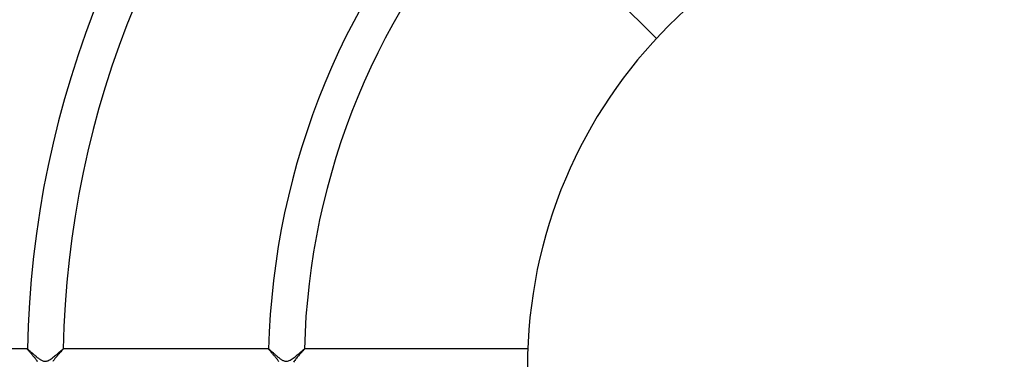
# Model space of a CAD drawing. Header units: millimetres. Extents: x -485 to 485, y -485 to 485.
# Tile 47 of 110: x -111 to -1, y 1 to 39. Entities that reach past the tile are written whole.
import ezdxf

# ---------------------------------------------------------------- set-up
doc = ezdxf.new("R2010")
doc.units = ezdxf.units.MM
doc.layers.add('HIDDEN', color=7, linetype='Continuous')
doc.layers.add('THICK', color=7, linetype='Continuous')

msp = doc.modelspace()

# ---------------------------------------------------------------- linework, layer by layer
at = {"layer": 'HIDDEN'}
for p, q in [((-109.98, 2), (-109.98, 2)), ((-109.98, 2), (-109.98, 2)), ((-109.98, 2), (-109.98, 2)), ((-109.98, 2), (-109.98, 2)), ((-109.98, 2), (-109.98, 2)), ((-109.98, 2), (-109.98, 2)), ((-109.98, 2), (-109.98, 2)), ((-109.98, 2), (-109.97, 2)), ((-109.97, 2), (-109.95, 1.99)), ((-109.95, 1.99), (-109.93, 1.97)), ((-109.93, 1.97), (-109.9, 1.94)), ((-109.9, 1.94), (-109.86, 1.91)), ((-109.86, 1.91), (-109.82, 1.88)), ((-109.82, 1.88), (-109.78, 1.84)), ((-109.78, 1.84), (-109.73, 1.8)), ((-109.73, 1.8), (-109.68, 1.75)), ((-109.68, 1.75), (-109.62, 1.7)), ((-109.62, 1.7), (-109.56, 1.65)), ((-109.56, 1.65), (-109.5, 1.59)), ((-109.5, 1.59), (-109.44, 1.54)), ((-109.44, 1.54), (-109.37, 1.48)), ((-109.37, 1.48), (-109.3, 1.42)), ((-109.3, 1.42), (-109.23, 1.36)), ((-109.23, 1.36), (-109.16, 1.3)), ((-109.16, 1.3), (-109.09, 1.24)), ((-109.09, 1.24), (-109.02, 1.18)), ((-109.02, 1.18), (-108.95, 1.12)), ((-108.95, 1.12), (-108.88, 1.06)), ((-107.14, 1.04), (-107.05, 1.11)), ((-107.05, 1.11), (-106.96, 1.19)), ((-106.96, 1.19), (-106.87, 1.26)), ((-106.87, 1.26), (-106.78, 1.33)), ((-106.78, 1.33), (-106.7, 1.4)), ((-106.7, 1.4), (-106.62, 1.47)), ((-106.62, 1.47), (-106.54, 1.54)), ((-106.54, 1.54), (-106.46, 1.61)), ((-106.46, 1.61), (-106.39, 1.67)), ((-106.39, 1.67), (-106.32, 1.73)), ((-106.32, 1.73), (-106.26, 1.78)), ((-106.26, 1.78), (-106.2, 1.83)), ((-106.2, 1.83), (-106.15, 1.87)), ((-106.15, 1.87), (-106.1, 1.91)), ((-106.1, 1.91), (-106.07, 1.94)), ((-106.07, 1.94), (-106.03, 1.97)), ((-106.03, 1.97), (-106.01, 1.99)), ((-106.01, 1.99), (-105.99, 2)), ((-105.99, 2), (-105.98, 2)), ((-105.98, 2), (-105.98, 2)), ((-105.98, 2), (-105.98, 2)), ((-105.98, 2), (-105.98, 2)), ((-105.98, 2), (-105.98, 2)), ((-105.98, 2), (-105.98, 2)), ((-105.98, 2), (-105.98, 2)), ((-105.98, 2), (-105.98, 2)), ((-82.98, 2), (-82.98, 2)), ((-82.98, 2), (-82.98, 2)), ((-82.98, 2), (-82.98, 2)), ((-82.98, 2), (-82.97, 2)), ((-82.97, 2), (-82.98, 2)), ((-82.97, 2), (-82.97, 2)), ((-82.97, 2), (-82.97, 2)), ((-82.97, 2), (-82.97, 2)), ((-82.97, 2), (-82.96, 1.99)), ((-82.96, 1.99), (-82.94, 1.98)), ((-82.94, 1.98), (-82.92, 1.97)), ((-82.92, 1.97), (-82.9, 1.95)), ((-82.9, 1.95), (-82.87, 1.92)), ((-82.87, 1.92), (-82.84, 1.9)), ((-82.84, 1.9), (-82.81, 1.87)), ((-82.81, 1.87), (-82.77, 1.84)), ((-82.77, 1.84), (-82.73, 1.8)), ((-82.73, 1.8), (-82.69, 1.76)), ((-82.69, 1.76), (-82.64, 1.72)), ((-82.64, 1.72), (-82.59, 1.68)), ((-82.59, 1.68), (-82.54, 1.64)), ((-82.54, 1.64), (-82.49, 1.59)), ((-82.49, 1.59), (-82.44, 1.54)), ((-82.44, 1.54), (-82.38, 1.49)), ((-82.38, 1.49), (-82.33, 1.44)), ((-82.33, 1.44), (-82.27, 1.39)), ((-82.27, 1.39), (-82.21, 1.34)), ((-82.21, 1.34), (-82.15, 1.29)), ((-82.15, 1.29), (-82.09, 1.24)), ((-82.09, 1.24), (-82.03, 1.19)), ((-82.03, 1.19), (-81.97, 1.14)), ((-81.97, 1.14), (-81.91, 1.09)), ((-80.13, 1.05), (-80.01, 1.14)), ((-80.01, 1.14), (-79.9, 1.23)), ((-79.9, 1.23), (-79.78, 1.33)), ((-79.78, 1.33), (-79.67, 1.42)), ((-79.67, 1.42), (-79.56, 1.51)), ((-79.56, 1.51), (-79.46, 1.6)), ((-79.46, 1.6), (-79.36, 1.69)), ((-79.36, 1.69), (-79.27, 1.76)), ((-79.27, 1.76), (-79.19, 1.83)), ((-79.19, 1.83), (-79.13, 1.89)), ((-79.13, 1.89), (-79.07, 1.94)), ((-79.07, 1.94), (-79.02, 1.97)), ((-79.02, 1.97), (-78.99, 1.99)), ((-78.99, 1.99), (-78.98, 2)), ((-78.97, 2), (-78.98, 2)), ((-78.98, 2), (-78.98, 2)), ((-78.98, 2), (-78.98, 2)), ((-78.98, 2), (-78.98, 2)), ((-78.98, 2), (-78.97, 2)), ((-78.97, 2), (-78.97, 2)), ((-78.97, 2), (-78.97, 2)), ((-108.88, 1.06), (-108.81, 1.01)), ((-108.81, 1.01), (-108.74, 0.96)), ((-108.74, 0.96), (-108.67, 0.91)), ((-108.67, 0.91), (-108.61, 0.86)), ((-108.61, 0.86), (-108.54, 0.82)), ((-108.54, 0.82), (-108.48, 0.78)), ((-108.48, 0.78), (-108.41, 0.74)), ((-108.41, 0.74), (-108.34, 0.71)), ((-108.34, 0.71), (-108.26, 0.68)), ((-108.26, 0.68), (-108.18, 0.65)), ((-108.18, 0.65), (-108.1, 0.63)), ((-108.1, 0.63), (-108.02, 0.62)), ((-108.02, 0.62), (-107.94, 0.63)), ((-107.94, 0.63), (-107.86, 0.64)), ((-107.86, 0.64), (-107.77, 0.66)), ((-107.77, 0.66), (-107.69, 0.69)), ((-107.69, 0.69), (-107.6, 0.74)), ((-107.6, 0.74), (-107.5, 0.79)), ((-107.5, 0.79), (-107.41, 0.84)), ((-107.41, 0.84), (-107.32, 0.91)), ((-107.32, 0.91), (-107.23, 0.97)), ((-107.23, 0.97), (-107.14, 1.04)), ((-81.91, 1.09), (-81.85, 1.04)), ((-81.85, 1.04), (-81.79, 1)), ((-81.79, 1), (-81.73, 0.95)), ((-81.73, 0.95), (-81.68, 0.91)), ((-81.68, 0.91), (-81.62, 0.87)), ((-81.62, 0.87), (-81.56, 0.83)), ((-81.56, 0.83), (-81.51, 0.8)), ((-81.51, 0.8), (-81.45, 0.76)), ((-81.45, 0.76), (-81.38, 0.73)), ((-81.38, 0.73), (-81.31, 0.7)), ((-81.31, 0.7), (-81.24, 0.67)), ((-81.24, 0.67), (-81.16, 0.65)), ((-81.16, 0.65), (-81.09, 0.63)), ((-81.09, 0.63), (-81.01, 0.62)), ((-81.01, 0.62), (-80.93, 0.63)), ((-80.93, 0.63), (-80.85, 0.64)), ((-80.85, 0.64), (-80.77, 0.66)), ((-80.77, 0.66), (-80.67, 0.7)), ((-80.67, 0.7), (-80.57, 0.75)), ((-80.57, 0.75), (-80.46, 0.81)), ((-80.46, 0.81), (-80.35, 0.89)), ((-80.35, 0.89), (-80.24, 0.97)), ((-80.24, 0.97), (-80.13, 1.05))]:
    msp.add_line(p, q, dxfattribs=at)
at = {"layer": 'THICK'}
for p, q in [((-57.26, 54.43), (-39.57, 36.74)), ((-109.98, 2), (-132.98, 2)), ((-109.98, 1.99), (-109.98, 2)), ((-109.97, 1.98), (-109.98, 1.99)), ((-109.96, 1.96), (-109.97, 1.98)), ((-109.94, 1.94), (-109.96, 1.96)), ((-109.92, 1.91), (-109.94, 1.94)), ((-109.89, 1.87), (-109.92, 1.91)), ((-109.86, 1.84), (-109.89, 1.87)), ((-109.82, 1.79), (-109.86, 1.84)), ((-109.78, 1.75), (-109.82, 1.79)), ((-109.74, 1.7), (-109.78, 1.75)), ((-109.69, 1.64), (-109.74, 1.7)), ((-109.64, 1.58), (-109.69, 1.64)), ((-109.59, 1.52), (-109.64, 1.58)), ((-109.53, 1.46), (-109.59, 1.52)), ((-109.48, 1.39), (-109.53, 1.46)), ((-109.42, 1.32), (-109.48, 1.39)), ((-109.36, 1.25), (-109.42, 1.32)), ((-109.29, 1.17), (-109.36, 1.25)), ((-109.23, 1.1), (-109.29, 1.17)), ((-106.73, 1.13), (-106.78, 1.07)), ((-106.67, 1.2), (-106.73, 1.13)), ((-106.61, 1.27), (-106.67, 1.2)), ((-106.55, 1.34), (-106.61, 1.27)), ((-106.49, 1.41), (-106.55, 1.34)), ((-106.43, 1.47), (-106.49, 1.41)), ((-106.38, 1.53), (-106.43, 1.47)), ((-106.32, 1.59), (-106.38, 1.53)), ((-106.27, 1.65), (-106.32, 1.59)), ((-106.22, 1.7), (-106.27, 1.65)), ((-106.18, 1.76), (-106.22, 1.7)), ((-106.14, 1.8), (-106.18, 1.76)), ((-106.1, 1.85), (-106.14, 1.8)), ((-106.06, 1.89), (-106.1, 1.85)), ((-106.04, 1.92), (-106.06, 1.89)), ((-106.01, 1.95), (-106.04, 1.92)), ((-106, 1.97), (-106.01, 1.95)), ((-105.98, 1.99), (-106, 1.97)), ((-82.98, 2), (-105.98, 2)), ((-105.98, 2), (-105.98, 1.99)), ((-82.97, 1.99), (-82.98, 2)), ((-82.97, 1.98), (-82.97, 1.99)), ((-82.95, 1.96), (-82.97, 1.98)), ((-82.93, 1.93), (-82.95, 1.96)), ((-82.91, 1.9), (-82.93, 1.93)), ((-82.88, 1.87), (-82.91, 1.9)), ((-82.85, 1.83), (-82.88, 1.87)), ((-82.82, 1.79), (-82.85, 1.83)), ((-82.78, 1.74), (-82.82, 1.79)), ((-82.73, 1.69), (-82.78, 1.74)), ((-82.69, 1.64), (-82.73, 1.69)), ((-82.64, 1.58), (-82.69, 1.64)), ((-82.59, 1.52), (-82.64, 1.58)), ((-82.53, 1.46), (-82.59, 1.52)), ((-82.48, 1.39), (-82.53, 1.46)), ((-82.42, 1.32), (-82.48, 1.39)), ((-82.36, 1.25), (-82.42, 1.32)), ((-82.3, 1.18), (-82.36, 1.25)), ((-82.24, 1.11), (-82.3, 1.18)), ((-82.18, 1.03), (-82.24, 1.11)), ((-79.7, 1.17), (-79.77, 1.08)), ((-79.62, 1.25), (-79.7, 1.17)), ((-79.55, 1.33), (-79.62, 1.25)), ((-79.48, 1.41), (-79.55, 1.33)), ((-79.41, 1.49), (-79.48, 1.41)), ((-79.35, 1.56), (-79.41, 1.49)), ((-79.28, 1.63), (-79.35, 1.56)), ((-79.23, 1.7), (-79.28, 1.63)), ((-79.17, 1.76), (-79.23, 1.7)), ((-79.12, 1.81), (-79.17, 1.76)), ((-79.08, 1.86), (-79.12, 1.81)), ((-79.04, 1.9), (-79.08, 1.86)), ((-79.01, 1.94), (-79.04, 1.9)), ((-78.99, 1.97), (-79.01, 1.94)), ((-78.98, 1.99), (-78.99, 1.97)), ((-78.97, 2), (-78.98, 1.99)), ((-53.96, 2), (-78.97, 2)), ((-109.17, 1.03), (-109.23, 1.1)), ((-109.11, 0.95), (-109.17, 1.03)), ((-109.05, 0.88), (-109.11, 0.95)), ((-109, 0.8), (-109.05, 0.88)), ((-108.94, 0.73), (-109, 0.8)), ((-108.89, 0.66), (-108.94, 0.73)), ((-108.84, 0.58), (-108.89, 0.66)), ((-107.1, 0.66), (-107.14, 0.6)), ((-107.05, 0.73), (-107.1, 0.66)), ((-107, 0.79), (-107.05, 0.73)), ((-106.95, 0.86), (-107, 0.79)), ((-106.9, 0.93), (-106.95, 0.86)), ((-106.84, 1), (-106.9, 0.93)), ((-106.78, 1.07), (-106.84, 1)), ((-82.12, 0.96), (-82.18, 1.03)), ((-82.06, 0.89), (-82.12, 0.96)), ((-82, 0.81), (-82.06, 0.89)), ((-81.95, 0.74), (-82, 0.81)), ((-81.9, 0.67), (-81.95, 0.74)), ((-81.85, 0.6), (-81.9, 0.67)), ((-80.12, 0.63), (-80.18, 0.54)), ((-80.06, 0.72), (-80.12, 0.63)), ((-79.99, 0.81), (-80.06, 0.72)), ((-79.92, 0.9), (-79.99, 0.81)), ((-79.85, 0.99), (-79.92, 0.9)), ((-79.77, 1.08), (-79.85, 0.99))]:
    msp.add_line(p, q, dxfattribs=at)
for radius, start, end in [(137, 135.8354, 179.1646), (133, 135.8606, 179.1394), (110, 136.0405, 178.9595), (106, 136.0798, 178.9202), (83, 136.379, 178.621), (79, 136.4489, 178.5511), (54, 0, 180)]:
    msp.add_arc((0, 0), radius, start, end, dxfattribs=at)

doc.saveas('drawing.dxf')
